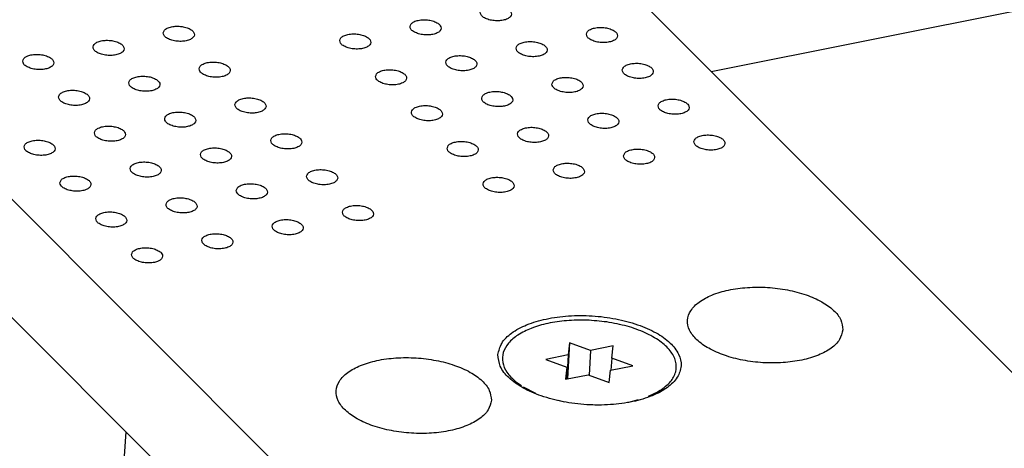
# Model space of a CAD drawing. Header units: inches. Extents: x 155 to 996, y 103 to 697.
# Tile 33 of 81: x 383 to 415, y 412 to 426. Entities that reach past the tile are written whole.
import ezdxf

# ---------------------------------------------------------------- set-up
doc = ezdxf.new("R2010")
doc.units = ezdxf.units.IN

# ---------------------------------------------------------------- blocks, each defined once
blk = doc.blocks.new('E8021-26512__18', base_point=(361.86, 381.55))
at = {"color": 7, "linetype": 'Continuous'}
for p, q in [((436.364, 393.329), (388.483, 441.255)), ((366.136, 437.006), (414.405, 388.69)), ((365.915, 433.426), (414.185, 385.111))]:
    blk.add_line(p, q, dxfattribs=at)
for points, knots in [([(397.927, 426.277), (397.933, 426.247), (397.945, 426.179), (398.042, 426.103), (398.168, 426.045), (398.327, 426.008), (398.495, 425.998), (398.657, 426.014), (398.792, 426.057), (398.891, 426.121), (398.938, 426.214), (398.903, 426.313), (398.812, 426.388), (398.683, 426.447), (398.525, 426.484), (398.357, 426.494), (398.195, 426.478), (398.062, 426.435), (397.957, 426.371), (397.936, 426.306), (397.927, 426.277)], [0, 0, 0, 0, 0.088201, 0.201564, 0.345167, 0.510862, 0.68451, 0.850206, 0.993808, 1.107172, 1.195372, 1.283573, 1.396937, 1.540539, 1.706235, 1.879883, 2.045578, 2.189181, 2.302544, 2.390745, 2.390745, 2.390745, 2.390745]), ([(387.736, 425.616), (387.742, 425.587), (387.755, 425.519), (387.851, 425.443), (387.978, 425.384), (388.136, 425.348), (388.305, 425.337), (388.466, 425.354), (388.601, 425.397), (388.7, 425.46), (388.747, 425.554), (388.712, 425.653), (388.622, 425.728), (388.493, 425.787), (388.335, 425.824), (388.166, 425.834), (388.004, 425.817), (387.871, 425.774), (387.766, 425.711), (387.746, 425.645), (387.736, 425.616)], [0, 0, 0, 0, 0.088201, 0.201564, 0.345167, 0.510862, 0.68451, 0.850206, 0.993808, 1.107172, 1.195372, 1.283573, 1.396937, 1.540539, 1.706235, 1.879883, 2.045578, 2.189181, 2.302544, 2.390745, 2.390745, 2.390745, 2.390745]), ([(395.667, 425.823), (395.673, 425.794), (395.686, 425.726), (395.782, 425.65), (395.909, 425.591), (396.067, 425.555), (396.236, 425.544), (396.397, 425.561), (396.532, 425.604), (396.631, 425.668), (396.678, 425.761), (396.643, 425.86), (396.553, 425.935), (396.424, 425.994), (396.266, 426.031), (396.097, 426.041), (395.935, 426.024), (395.802, 425.981), (395.697, 425.918), (395.676, 425.852), (395.667, 425.823)], [0, 0, 0, 0, 0.088201, 0.201564, 0.345167, 0.510862, 0.68451, 0.850206, 0.993808, 1.107172, 1.195372, 1.283573, 1.396937, 1.540539, 1.706235, 1.879883, 2.045578, 2.189181, 2.302544, 2.390745, 2.390745, 2.390745, 2.390745]), ([(401.339, 425.577), (401.344, 425.548), (401.357, 425.48), (401.453, 425.404), (401.58, 425.345), (401.738, 425.309), (401.907, 425.298), (402.068, 425.315), (402.203, 425.358), (402.302, 425.421), (402.349, 425.515), (402.314, 425.614), (402.224, 425.689), (402.095, 425.748), (401.937, 425.784), (401.768, 425.795), (401.607, 425.778), (401.474, 425.735), (401.369, 425.672), (401.348, 425.606), (401.339, 425.577)], [0, 0, 0, 0, 0.088201, 0.201564, 0.345167, 0.510862, 0.68451, 0.850206, 0.993808, 1.107172, 1.195372, 1.283573, 1.396937, 1.540539, 1.706235, 1.879883, 2.045578, 2.189181, 2.302544, 2.390745, 2.390745, 2.390745, 2.390745]), ([(393.408, 425.37), (393.413, 425.34), (393.426, 425.273), (393.522, 425.197), (393.649, 425.138), (393.807, 425.101), (393.976, 425.091), (394.137, 425.108), (394.272, 425.151), (394.371, 425.214), (394.418, 425.308), (394.383, 425.406), (394.293, 425.482), (394.164, 425.541), (394.006, 425.577), (393.837, 425.588), (393.676, 425.571), (393.543, 425.528), (393.438, 425.465), (393.417, 425.399), (393.408, 425.37)], [0, 0, 0, 0, 0.088201, 0.201564, 0.345167, 0.510862, 0.68451, 0.850206, 0.993808, 1.107172, 1.195372, 1.283573, 1.396937, 1.540539, 1.706235, 1.879883, 2.045578, 2.189181, 2.302544, 2.390745, 2.390745, 2.390745, 2.390745]), ([(385.477, 425.163), (385.482, 425.133), (385.495, 425.066), (385.591, 424.99), (385.718, 424.931), (385.876, 424.894), (386.045, 424.884), (386.206, 424.901), (386.341, 424.944), (386.44, 425.007), (386.487, 425.101), (386.452, 425.199), (386.362, 425.275), (386.233, 425.334), (386.075, 425.37), (385.906, 425.381), (385.745, 425.364), (385.612, 425.321), (385.507, 425.258), (385.486, 425.192), (385.477, 425.163)], [0, 0, 0, 0, 0.088201, 0.201564, 0.345167, 0.510862, 0.68451, 0.850206, 0.993808, 1.107172, 1.195372, 1.283573, 1.396937, 1.540539, 1.706235, 1.879883, 2.045578, 2.189181, 2.302544, 2.390745, 2.390745, 2.390745, 2.390745]), ([(399.079, 425.124), (399.084, 425.094), (399.097, 425.026), (399.193, 424.951), (399.32, 424.892), (399.479, 424.855), (399.647, 424.845), (399.808, 424.862), (399.944, 424.904), (400.042, 424.968), (400.089, 425.062), (400.054, 425.16), (399.964, 425.236), (399.835, 425.295), (399.677, 425.331), (399.509, 425.342), (399.347, 425.325), (399.214, 425.282), (399.109, 425.219), (399.088, 425.153), (399.079, 425.124)], [0, 0, 0, 0, 0.088201, 0.201564, 0.345167, 0.510862, 0.68451, 0.850206, 0.993808, 1.107172, 1.195372, 1.283573, 1.396937, 1.540539, 1.706235, 1.879883, 2.045578, 2.189181, 2.302544, 2.390745, 2.390745, 2.390745, 2.390745]), ([(383.217, 424.71), (383.222, 424.68), (383.235, 424.612), (383.331, 424.536), (383.458, 424.478), (383.617, 424.441), (383.785, 424.431), (383.946, 424.448), (384.082, 424.49), (384.18, 424.554), (384.227, 424.647), (384.192, 424.746), (384.102, 424.821), (383.973, 424.88), (383.815, 424.917), (383.647, 424.927), (383.485, 424.911), (383.352, 424.868), (383.247, 424.804), (383.226, 424.739), (383.217, 424.71)], [0, 0, 0, 0, 0.088201, 0.201564, 0.345167, 0.510862, 0.68451, 0.850206, 0.993808, 1.107172, 1.195372, 1.283573, 1.396937, 1.540539, 1.706235, 1.879883, 2.045578, 2.189181, 2.302544, 2.390745, 2.390745, 2.390745, 2.390745]), ([(396.819, 424.671), (396.825, 424.641), (396.837, 424.573), (396.934, 424.497), (397.06, 424.439), (397.219, 424.402), (397.387, 424.392), (397.548, 424.408), (397.684, 424.451), (397.783, 424.515), (397.83, 424.608), (397.794, 424.707), (397.704, 424.782), (397.575, 424.841), (397.417, 424.878), (397.249, 424.888), (397.087, 424.871), (396.954, 424.829), (396.849, 424.765), (396.828, 424.7), (396.819, 424.671)], [0, 0, 0, 0, 0.088201, 0.201564, 0.345167, 0.510862, 0.68451, 0.850206, 0.993808, 1.107172, 1.195372, 1.283573, 1.396937, 1.540539, 1.706235, 1.879883, 2.045578, 2.189181, 2.302544, 2.390745, 2.390745, 2.390745, 2.390745]), ([(388.888, 424.464), (388.894, 424.434), (388.906, 424.366), (389.003, 424.29), (389.129, 424.231), (389.288, 424.195), (389.456, 424.185), (389.617, 424.201), (389.753, 424.244), (389.852, 424.308), (389.899, 424.401), (389.863, 424.5), (389.773, 424.575), (389.644, 424.634), (389.486, 424.671), (389.318, 424.681), (389.156, 424.664), (389.023, 424.622), (388.918, 424.558), (388.897, 424.492), (388.888, 424.464)], [0, 0, 0, 0, 0.088201, 0.201564, 0.345167, 0.510862, 0.68451, 0.850206, 0.993808, 1.107172, 1.195372, 1.283573, 1.396937, 1.540539, 1.706235, 1.879883, 2.045578, 2.189181, 2.302544, 2.390745, 2.390745, 2.390745, 2.390745]), ([(402.49, 424.425), (402.496, 424.395), (402.508, 424.327), (402.605, 424.251), (402.732, 424.192), (402.89, 424.156), (403.059, 424.145), (403.22, 424.162), (403.355, 424.205), (403.454, 424.269), (403.501, 424.362), (403.466, 424.461), (403.375, 424.536), (403.246, 424.595), (403.089, 424.632), (402.92, 424.642), (402.758, 424.625), (402.625, 424.582), (402.52, 424.519), (402.499, 424.453), (402.49, 424.425)], [0, 0, 0, 0, 0.088201, 0.201564, 0.345167, 0.510862, 0.68451, 0.850206, 0.993808, 1.107172, 1.195372, 1.283573, 1.396937, 1.540539, 1.706235, 1.879883, 2.045578, 2.189181, 2.302544, 2.390745, 2.390745, 2.390745, 2.390745]), ([(386.628, 424.01), (386.634, 423.981), (386.646, 423.913), (386.743, 423.837), (386.87, 423.778), (387.028, 423.742), (387.197, 423.731), (387.358, 423.748), (387.493, 423.791), (387.592, 423.854), (387.639, 423.948), (387.604, 424.047), (387.513, 424.122), (387.384, 424.181), (387.227, 424.217), (387.058, 424.228), (386.896, 424.211), (386.763, 424.168), (386.658, 424.105), (386.637, 424.039), (386.628, 424.01)], [0, 0, 0, 0, 0.088201, 0.201564, 0.345167, 0.510862, 0.68451, 0.850206, 0.993808, 1.107172, 1.195372, 1.283573, 1.396937, 1.540539, 1.706235, 1.879883, 2.045578, 2.189181, 2.302544, 2.390745, 2.390745, 2.390745, 2.390745]), ([(394.559, 424.217), (394.565, 424.188), (394.577, 424.12), (394.674, 424.044), (394.801, 423.985), (394.959, 423.949), (395.128, 423.938), (395.289, 423.955), (395.424, 423.998), (395.523, 424.062), (395.57, 424.155), (395.535, 424.254), (395.444, 424.329), (395.315, 424.388), (395.158, 424.425), (394.989, 424.435), (394.827, 424.418), (394.694, 424.375), (394.589, 424.312), (394.568, 424.246), (394.559, 424.217)], [0, 0, 0, 0, 0.088201, 0.201564, 0.345167, 0.510862, 0.68451, 0.850206, 0.993808, 1.107172, 1.195372, 1.283573, 1.396937, 1.540539, 1.706235, 1.879883, 2.045578, 2.189181, 2.302544, 2.390745, 2.390745, 2.390745, 2.390745]), ([(400.23, 423.971), (400.236, 423.942), (400.249, 423.874), (400.345, 423.798), (400.472, 423.739), (400.63, 423.703), (400.799, 423.692), (400.96, 423.709), (401.095, 423.752), (401.194, 423.815), (401.241, 423.909), (401.206, 424.008), (401.116, 424.083), (400.987, 424.142), (400.829, 424.178), (400.66, 424.189), (400.498, 424.172), (400.365, 424.129), (400.261, 424.066), (400.24, 424), (400.23, 423.971)], [0, 0, 0, 0, 0.088201, 0.201564, 0.345167, 0.510862, 0.68451, 0.850206, 0.993808, 1.107172, 1.195372, 1.283573, 1.396937, 1.540539, 1.706235, 1.879883, 2.045578, 2.189181, 2.302544, 2.390745, 2.390745, 2.390745, 2.390745]), ([(384.368, 423.557), (384.374, 423.527), (384.387, 423.459), (384.483, 423.384), (384.61, 423.325), (384.768, 423.288), (384.937, 423.278), (385.098, 423.295), (385.233, 423.337), (385.332, 423.401), (385.379, 423.495), (385.344, 423.593), (385.254, 423.669), (385.125, 423.728), (384.967, 423.764), (384.798, 423.775), (384.637, 423.758), (384.503, 423.715), (384.399, 423.652), (384.378, 423.586), (384.368, 423.557)], [0, 0, 0, 0, 0.088201, 0.201564, 0.345167, 0.510862, 0.68451, 0.850206, 0.993808, 1.107172, 1.195372, 1.283573, 1.396937, 1.540539, 1.706235, 1.879883, 2.045578, 2.189181, 2.302544, 2.390745, 2.390745, 2.390745, 2.390745]), ([(390.04, 423.311), (390.045, 423.281), (390.058, 423.213), (390.154, 423.138), (390.281, 423.079), (390.44, 423.042), (390.608, 423.032), (390.769, 423.049), (390.904, 423.091), (391.003, 423.155), (391.05, 423.249), (391.015, 423.347), (390.925, 423.423), (390.796, 423.482), (390.638, 423.518), (390.47, 423.528), (390.308, 423.512), (390.175, 423.469), (390.07, 423.405), (390.049, 423.34), (390.04, 423.311)], [0, 0, 0, 0, 0.088201, 0.201564, 0.345167, 0.510862, 0.68451, 0.850206, 0.993808, 1.107172, 1.195372, 1.283573, 1.396937, 1.540539, 1.706235, 1.879883, 2.045578, 2.189181, 2.302544, 2.390745, 2.390745, 2.390745, 2.390745]), ([(397.971, 423.518), (397.976, 423.488), (397.989, 423.42), (398.085, 423.345), (398.212, 423.286), (398.371, 423.249), (398.539, 423.239), (398.7, 423.256), (398.835, 423.298), (398.934, 423.362), (398.981, 423.456), (398.946, 423.554), (398.856, 423.63), (398.727, 423.689), (398.569, 423.725), (398.401, 423.735), (398.239, 423.719), (398.106, 423.676), (398.001, 423.613), (397.98, 423.547), (397.971, 423.518)], [0, 0, 0, 0, 0.088201, 0.201564, 0.345167, 0.510862, 0.68451, 0.850206, 0.993808, 1.107172, 1.195372, 1.283573, 1.396937, 1.540539, 1.706235, 1.879883, 2.045578, 2.189181, 2.302544, 2.390745, 2.390745, 2.390745, 2.390745]), ([(395.711, 423.065), (395.716, 423.035), (395.729, 422.967), (395.825, 422.891), (395.952, 422.832), (396.111, 422.796), (396.279, 422.786), (396.44, 422.802), (396.576, 422.845), (396.675, 422.909), (396.721, 423.002), (396.686, 423.101), (396.596, 423.176), (396.467, 423.235), (396.309, 423.272), (396.141, 423.282), (395.979, 423.265), (395.846, 423.223), (395.741, 423.159), (395.72, 423.093), (395.711, 423.065)], [0, 0, 0, 0, 0.088201, 0.201564, 0.345167, 0.510862, 0.68451, 0.850206, 0.993808, 1.107172, 1.195372, 1.283573, 1.396937, 1.540539, 1.706235, 1.879883, 2.045578, 2.189181, 2.302544, 2.390745, 2.390745, 2.390745, 2.390745]), ([(403.642, 423.272), (403.647, 423.242), (403.66, 423.174), (403.756, 423.098), (403.883, 423.04), (404.042, 423.003), (404.21, 422.993), (404.371, 423.009), (404.507, 423.052), (404.605, 423.116), (404.652, 423.209), (404.617, 423.308), (404.527, 423.383), (404.398, 423.442), (404.24, 423.479), (404.072, 423.489), (403.91, 423.473), (403.777, 423.43), (403.672, 423.366), (403.651, 423.301), (403.642, 423.272)], [0, 0, 0, 0, 0.088201, 0.201564, 0.345167, 0.510862, 0.68451, 0.850206, 0.993808, 1.107172, 1.195372, 1.283573, 1.396937, 1.540539, 1.706235, 1.879883, 2.045578, 2.189181, 2.302544, 2.390745, 2.390745, 2.390745, 2.390745]), ([(387.78, 422.858), (387.785, 422.828), (387.798, 422.76), (387.894, 422.684), (388.021, 422.625), (388.18, 422.589), (388.348, 422.578), (388.509, 422.595), (388.645, 422.638), (388.744, 422.702), (388.791, 422.795), (388.755, 422.894), (388.665, 422.969), (388.536, 423.028), (388.378, 423.065), (388.21, 423.075), (388.048, 423.058), (387.915, 423.016), (387.81, 422.952), (387.789, 422.886), (387.78, 422.858)], [0, 0, 0, 0, 0.088201, 0.201564, 0.345167, 0.510862, 0.68451, 0.850206, 0.993808, 1.107172, 1.195372, 1.283573, 1.396937, 1.540539, 1.706235, 1.879883, 2.045578, 2.189181, 2.302544, 2.390745, 2.390745, 2.390745, 2.390745]), ([(401.382, 422.818), (401.388, 422.789), (401.4, 422.721), (401.497, 422.645), (401.623, 422.586), (401.782, 422.55), (401.95, 422.539), (402.112, 422.556), (402.247, 422.599), (402.346, 422.663), (402.393, 422.756), (402.358, 422.855), (402.267, 422.93), (402.138, 422.989), (401.98, 423.026), (401.812, 423.036), (401.65, 423.019), (401.517, 422.976), (401.412, 422.913), (401.391, 422.847), (401.382, 422.818)], [0, 0, 0, 0, 0.088201, 0.201564, 0.345167, 0.510862, 0.68451, 0.850206, 0.993808, 1.107172, 1.195372, 1.283573, 1.396937, 1.540539, 1.706235, 1.879883, 2.045578, 2.189181, 2.302544, 2.390745, 2.390745, 2.390745, 2.390745]), ([(385.52, 422.404), (385.526, 422.375), (385.538, 422.307), (385.635, 422.231), (385.761, 422.172), (385.92, 422.136), (386.089, 422.125), (386.25, 422.142), (386.385, 422.185), (386.484, 422.248), (386.531, 422.342), (386.496, 422.441), (386.405, 422.516), (386.276, 422.575), (386.118, 422.611), (385.95, 422.622), (385.788, 422.605), (385.655, 422.562), (385.55, 422.499), (385.529, 422.433), (385.52, 422.404)], [0, 0, 0, 0, 0.088201, 0.201564, 0.345167, 0.510862, 0.68451, 0.850206, 0.993808, 1.107172, 1.195372, 1.283573, 1.396937, 1.540539, 1.706235, 1.879883, 2.045578, 2.189181, 2.302544, 2.390745, 2.390745, 2.390745, 2.390745]), ([(399.122, 422.365), (399.128, 422.335), (399.141, 422.268), (399.237, 422.192), (399.364, 422.133), (399.522, 422.096), (399.691, 422.086), (399.852, 422.103), (399.987, 422.146), (400.086, 422.209), (400.133, 422.303), (400.098, 422.401), (400.008, 422.477), (399.879, 422.536), (399.721, 422.572), (399.552, 422.583), (399.39, 422.566), (399.257, 422.523), (399.152, 422.46), (399.131, 422.394), (399.122, 422.365)], [0, 0, 0, 0, 0.088201, 0.201564, 0.345167, 0.510862, 0.68451, 0.850206, 0.993808, 1.107172, 1.195372, 1.283573, 1.396937, 1.540539, 1.706235, 1.879883, 2.045578, 2.189181, 2.302544, 2.390745, 2.390745, 2.390745, 2.390745]), ([(391.191, 422.158), (391.197, 422.128), (391.21, 422.061), (391.306, 421.985), (391.433, 421.926), (391.591, 421.889), (391.76, 421.879), (391.921, 421.896), (392.056, 421.939), (392.155, 422.002), (392.202, 422.096), (392.167, 422.194), (392.077, 422.27), (391.948, 422.329), (391.79, 422.365), (391.621, 422.376), (391.459, 422.359), (391.326, 422.316), (391.221, 422.253), (391.201, 422.187), (391.191, 422.158)], [0, 0, 0, 0, 0.088201, 0.201564, 0.345167, 0.510862, 0.68451, 0.850206, 0.993808, 1.107172, 1.195372, 1.283573, 1.396937, 1.540539, 1.706235, 1.879883, 2.045578, 2.189181, 2.302544, 2.390745, 2.390745, 2.390745, 2.390745]), ([(404.794, 422.119), (404.799, 422.089), (404.812, 422.021), (404.908, 421.946), (405.035, 421.887), (405.193, 421.85), (405.362, 421.84), (405.523, 421.857), (405.658, 421.899), (405.757, 421.963), (405.804, 422.057), (405.769, 422.155), (405.679, 422.231), (405.55, 422.29), (405.392, 422.326), (405.223, 422.337), (405.062, 422.32), (404.929, 422.277), (404.824, 422.214), (404.803, 422.148), (404.794, 422.119)], [0, 0, 0, 0, 0.088201, 0.201564, 0.345167, 0.510862, 0.68451, 0.850206, 0.993808, 1.107172, 1.195372, 1.283573, 1.396937, 1.540539, 1.706235, 1.879883, 2.045578, 2.189181, 2.302544, 2.390745, 2.390745, 2.390745, 2.390745]), ([(383.26, 421.951), (383.266, 421.921), (383.279, 421.853), (383.375, 421.778), (383.502, 421.719), (383.66, 421.682), (383.829, 421.672), (383.99, 421.689), (384.125, 421.731), (384.224, 421.795), (384.271, 421.889), (384.236, 421.987), (384.146, 422.063), (384.017, 422.122), (383.859, 422.158), (383.69, 422.169), (383.528, 422.152), (383.395, 422.109), (383.29, 422.046), (383.27, 421.98), (383.26, 421.951)], [0, 0, 0, 0, 0.088201, 0.201564, 0.345167, 0.510862, 0.68451, 0.850206, 0.993808, 1.107172, 1.195372, 1.283573, 1.396937, 1.540539, 1.706235, 1.879883, 2.045578, 2.189181, 2.302544, 2.390745, 2.390745, 2.390745, 2.390745]), ([(396.863, 421.912), (396.868, 421.882), (396.881, 421.814), (396.977, 421.739), (397.104, 421.68), (397.262, 421.643), (397.431, 421.633), (397.592, 421.65), (397.727, 421.692), (397.826, 421.756), (397.873, 421.85), (397.838, 421.948), (397.748, 422.024), (397.619, 422.083), (397.461, 422.119), (397.292, 422.129), (397.131, 422.113), (396.998, 422.07), (396.893, 422.007), (396.872, 421.941), (396.863, 421.912)], [0, 0, 0, 0, 0.088201, 0.201564, 0.345167, 0.510862, 0.68451, 0.850206, 0.993808, 1.107172, 1.195372, 1.283573, 1.396937, 1.540539, 1.706235, 1.879883, 2.045578, 2.189181, 2.302544, 2.390745, 2.390745, 2.390745, 2.390745]), ([(388.932, 421.705), (388.937, 421.675), (388.95, 421.607), (389.046, 421.531), (389.173, 421.473), (389.331, 421.436), (389.5, 421.426), (389.661, 421.443), (389.796, 421.485), (389.895, 421.549), (389.942, 421.642), (389.907, 421.741), (389.817, 421.816), (389.688, 421.875), (389.53, 421.912), (389.361, 421.922), (389.2, 421.906), (389.067, 421.863), (388.962, 421.799), (388.941, 421.734), (388.932, 421.705)], [0, 0, 0, 0, 0.088201, 0.201564, 0.345167, 0.510862, 0.68451, 0.850206, 0.993808, 1.107172, 1.195372, 1.283573, 1.396937, 1.540539, 1.706235, 1.879883, 2.045578, 2.189181, 2.302544, 2.390745, 2.390745, 2.390745, 2.390745]), ([(402.534, 421.666), (402.539, 421.636), (402.552, 421.568), (402.648, 421.492), (402.775, 421.434), (402.934, 421.397), (403.102, 421.387), (403.263, 421.403), (403.399, 421.446), (403.497, 421.51), (403.544, 421.603), (403.509, 421.702), (403.419, 421.777), (403.29, 421.836), (403.132, 421.873), (402.964, 421.883), (402.802, 421.866), (402.669, 421.824), (402.564, 421.76), (402.543, 421.695), (402.534, 421.666)], [0, 0, 0, 0, 0.088201, 0.201564, 0.345167, 0.510862, 0.68451, 0.850206, 0.993808, 1.107172, 1.195372, 1.283573, 1.396937, 1.540539, 1.706235, 1.879883, 2.045578, 2.189181, 2.302544, 2.390745, 2.390745, 2.390745, 2.390745]), ([(386.672, 421.252), (386.677, 421.222), (386.69, 421.154), (386.786, 421.078), (386.913, 421.019), (387.072, 420.983), (387.24, 420.972), (387.401, 420.989), (387.537, 421.032), (387.635, 421.096), (387.682, 421.189), (387.647, 421.288), (387.557, 421.363), (387.428, 421.422), (387.27, 421.459), (387.102, 421.469), (386.94, 421.452), (386.807, 421.409), (386.702, 421.346), (386.681, 421.28), (386.672, 421.252)], [0, 0, 0, 0, 0.088201, 0.201564, 0.345167, 0.510862, 0.68451, 0.850206, 0.993808, 1.107172, 1.195372, 1.283573, 1.396937, 1.540539, 1.706235, 1.879883, 2.045578, 2.189181, 2.302544, 2.390745, 2.390745, 2.390745, 2.390745]), ([(400.274, 421.212), (400.28, 421.183), (400.292, 421.115), (400.389, 421.039), (400.515, 420.98), (400.674, 420.944), (400.842, 420.933), (401.003, 420.95), (401.139, 420.993), (401.238, 421.057), (401.285, 421.15), (401.249, 421.249), (401.159, 421.324), (401.03, 421.383), (400.872, 421.42), (400.704, 421.43), (400.542, 421.413), (400.409, 421.37), (400.304, 421.307), (400.283, 421.241), (400.274, 421.212)], [0, 0, 0, 0, 0.088201, 0.201564, 0.345167, 0.510862, 0.68451, 0.850206, 0.993808, 1.107172, 1.195372, 1.283573, 1.396937, 1.540539, 1.706235, 1.879883, 2.045578, 2.189181, 2.302544, 2.390745, 2.390745, 2.390745, 2.390745]), ([(384.412, 420.798), (384.418, 420.769), (384.43, 420.701), (384.527, 420.625), (384.653, 420.566), (384.812, 420.53), (384.98, 420.519), (385.142, 420.536), (385.277, 420.579), (385.376, 420.642), (385.423, 420.736), (385.388, 420.835), (385.297, 420.91), (385.168, 420.969), (385.01, 421.005), (384.842, 421.016), (384.68, 420.999), (384.547, 420.956), (384.442, 420.893), (384.421, 420.827), (384.412, 420.798)], [0, 0, 0, 0, 0.088201, 0.201564, 0.345167, 0.510862, 0.68451, 0.850206, 0.993808, 1.107172, 1.195372, 1.283573, 1.396937, 1.540539, 1.706235, 1.879883, 2.045578, 2.189181, 2.302544, 2.390745, 2.390745, 2.390745, 2.390745]), ([(392.343, 421.005), (392.349, 420.976), (392.361, 420.908), (392.458, 420.832), (392.584, 420.773), (392.743, 420.737), (392.911, 420.726), (393.072, 420.743), (393.208, 420.786), (393.307, 420.849), (393.354, 420.943), (393.318, 421.042), (393.228, 421.117), (393.099, 421.176), (392.941, 421.212), (392.773, 421.223), (392.611, 421.206), (392.478, 421.163), (392.373, 421.1), (392.352, 421.034), (392.343, 421.005)], [0, 0, 0, 0, 0.088201, 0.201564, 0.345167, 0.510862, 0.68451, 0.850206, 0.993808, 1.107172, 1.195372, 1.283573, 1.396937, 1.540539, 1.706235, 1.879883, 2.045578, 2.189181, 2.302544, 2.390745, 2.390745, 2.390745, 2.390745]), ([(390.083, 420.552), (390.089, 420.522), (390.101, 420.454), (390.198, 420.379), (390.325, 420.32), (390.483, 420.283), (390.652, 420.273), (390.813, 420.29), (390.948, 420.332), (391.047, 420.396), (391.094, 420.49), (391.059, 420.588), (390.968, 420.664), (390.839, 420.723), (390.682, 420.759), (390.513, 420.77), (390.351, 420.753), (390.218, 420.71), (390.113, 420.647), (390.092, 420.581), (390.083, 420.552)], [0, 0, 0, 0, 0.088201, 0.201564, 0.345167, 0.510862, 0.68451, 0.850206, 0.993808, 1.107172, 1.195372, 1.283573, 1.396937, 1.540539, 1.706235, 1.879883, 2.045578, 2.189181, 2.302544, 2.390745, 2.390745, 2.390745, 2.390745]), ([(398.014, 420.759), (398.02, 420.729), (398.032, 420.662), (398.129, 420.586), (398.256, 420.527), (398.414, 420.49), (398.583, 420.48), (398.744, 420.497), (398.879, 420.54), (398.978, 420.603), (399.025, 420.697), (398.99, 420.795), (398.899, 420.871), (398.77, 420.93), (398.613, 420.966), (398.444, 420.977), (398.282, 420.96), (398.149, 420.917), (398.044, 420.854), (398.023, 420.788), (398.014, 420.759)], [0, 0, 0, 0, 0.088201, 0.201564, 0.345167, 0.510862, 0.68451, 0.850206, 0.993808, 1.107172, 1.195372, 1.283573, 1.396937, 1.540539, 1.706235, 1.879883, 2.045578, 2.189181, 2.302544, 2.390745, 2.390745, 2.390745, 2.390745]), ([(387.823, 420.099), (387.829, 420.069), (387.842, 420.001), (387.938, 419.925), (388.065, 419.867), (388.223, 419.83), (388.392, 419.82), (388.553, 419.836), (388.688, 419.879), (388.787, 419.943), (388.834, 420.036), (388.799, 420.135), (388.709, 420.21), (388.58, 420.269), (388.422, 420.306), (388.253, 420.316), (388.092, 420.3), (387.958, 420.257), (387.854, 420.193), (387.833, 420.128), (387.823, 420.099)], [0, 0, 0, 0, 0.088201, 0.201564, 0.345167, 0.510862, 0.68451, 0.850206, 0.993808, 1.107172, 1.195372, 1.283573, 1.396937, 1.540539, 1.706235, 1.879883, 2.045578, 2.189181, 2.302544, 2.390745, 2.390745, 2.390745, 2.390745]), ([(393.495, 419.853), (393.5, 419.823), (393.513, 419.755), (393.609, 419.679), (393.736, 419.62), (393.895, 419.584), (394.063, 419.573), (394.224, 419.59), (394.359, 419.633), (394.458, 419.697), (394.505, 419.79), (394.47, 419.889), (394.38, 419.964), (394.251, 420.023), (394.093, 420.06), (393.925, 420.07), (393.763, 420.053), (393.63, 420.011), (393.525, 419.947), (393.504, 419.881), (393.495, 419.853)], [0, 0, 0, 0, 0.088201, 0.201564, 0.345167, 0.510862, 0.68451, 0.850206, 0.993808, 1.107172, 1.195372, 1.283573, 1.396937, 1.540539, 1.706235, 1.879883, 2.045578, 2.189181, 2.302544, 2.390745, 2.390745, 2.390745, 2.390745]), ([(385.564, 419.645), (385.569, 419.616), (385.582, 419.548), (385.678, 419.472), (385.805, 419.413), (385.964, 419.377), (386.132, 419.366), (386.293, 419.383), (386.428, 419.426), (386.527, 419.49), (386.574, 419.583), (386.539, 419.682), (386.449, 419.757), (386.32, 419.816), (386.162, 419.853), (385.994, 419.863), (385.832, 419.846), (385.699, 419.803), (385.594, 419.74), (385.573, 419.674), (385.564, 419.645)], [0, 0, 0, 0, 0.088201, 0.201564, 0.345167, 0.510862, 0.68451, 0.850206, 0.993808, 1.107172, 1.195372, 1.283573, 1.396937, 1.540539, 1.706235, 1.879883, 2.045578, 2.189181, 2.302544, 2.390745, 2.390745, 2.390745, 2.390745]), ([(391.235, 419.399), (391.24, 419.37), (391.253, 419.302), (391.349, 419.226), (391.476, 419.167), (391.635, 419.131), (391.803, 419.12), (391.964, 419.137), (392.1, 419.18), (392.199, 419.243), (392.246, 419.337), (392.21, 419.436), (392.12, 419.511), (391.991, 419.57), (391.833, 419.606), (391.665, 419.617), (391.503, 419.6), (391.37, 419.557), (391.265, 419.494), (391.244, 419.428), (391.235, 419.399)], [0, 0, 0, 0, 0.088201, 0.201564, 0.345167, 0.510862, 0.68451, 0.850206, 0.993808, 1.107172, 1.195372, 1.283573, 1.396937, 1.540539, 1.706235, 1.879883, 2.045578, 2.189181, 2.302544, 2.390745, 2.390745, 2.390745, 2.390745]), ([(388.975, 418.946), (388.981, 418.916), (388.993, 418.848), (389.09, 418.773), (389.216, 418.714), (389.375, 418.677), (389.544, 418.667), (389.705, 418.684), (389.84, 418.726), (389.939, 418.79), (389.986, 418.884), (389.951, 418.982), (389.86, 419.058), (389.731, 419.117), (389.573, 419.153), (389.405, 419.164), (389.243, 419.147), (389.11, 419.104), (389.005, 419.041), (388.984, 418.975), (388.975, 418.946)], [0, 0, 0, 0, 0.088201, 0.201564, 0.345167, 0.510862, 0.68451, 0.850206, 0.993808, 1.107172, 1.195372, 1.283573, 1.396937, 1.540539, 1.706235, 1.879883, 2.045578, 2.189181, 2.302544, 2.390745, 2.390745, 2.390745, 2.390745]), ([(386.715, 418.493), (386.721, 418.463), (386.734, 418.395), (386.83, 418.319), (386.957, 418.261), (387.115, 418.224), (387.284, 418.214), (387.445, 418.23), (387.58, 418.273), (387.679, 418.337), (387.726, 418.43), (387.691, 418.529), (387.601, 418.604), (387.472, 418.663), (387.314, 418.7), (387.145, 418.71), (386.983, 418.693), (386.85, 418.651), (386.745, 418.587), (386.725, 418.522), (386.715, 418.493)], [0, 0, 0, 0, 0.088201, 0.201564, 0.345167, 0.510862, 0.68451, 0.850206, 0.993808, 1.107172, 1.195372, 1.283573, 1.396937, 1.540539, 1.706235, 1.879883, 2.045578, 2.189181, 2.302544, 2.390745, 2.390745, 2.390745, 2.390745]), ([(409.581, 416.067), (409.568, 416.177), (409.541, 416.416), (409.272, 416.728), (408.888, 416.995), (408.382, 417.212), (407.795, 417.365), (407.161, 417.444), (406.522, 417.443), (405.92, 417.364), (405.393, 417.211), (404.974, 416.993), (404.683, 416.716), (404.557, 416.377), (404.64, 416.025), (404.895, 415.714), (405.284, 415.446), (405.788, 415.23), (406.376, 415.077), (407.01, 414.998), (407.649, 414.998), (408.25, 415.078), (408.779, 415.231), (409.193, 415.449), (409.498, 415.725), (409.555, 415.96), (409.581, 416.067)], [0, 0, 0, 0, 0.324979, 0.709403, 1.179321, 1.731737, 2.346721, 2.995084, 3.643448, 4.258432, 4.810848, 5.280766, 5.66519, 5.990169, 6.315148, 6.699572, 7.16949, 7.721906, 8.33689, 8.985253, 9.633617, 10.248601, 10.801017, 11.270935, 11.655359, 11.980338, 11.980338, 11.980338, 11.980338]), ([(398.492, 415.269), (398.506, 415.14), (398.539, 414.857), (398.856, 414.49), (399.309, 414.174), (399.906, 413.918), (400.599, 413.738), (401.347, 413.645), (402.101, 413.645), (402.811, 413.739), (403.433, 413.919), (403.928, 414.177), (404.271, 414.504), (404.419, 414.904), (404.321, 415.319), (404.021, 415.685), (403.561, 416.002), (402.967, 416.257), (402.273, 416.438), (401.525, 416.531), (400.771, 416.53), (400.061, 416.437), (399.438, 416.256), (398.949, 415.998), (398.589, 415.673), (398.522, 415.396), (398.492, 415.269)], [0, 0, 0, 0, 0.383476, 0.837095, 1.391599, 2.04345, 2.769131, 3.5342, 4.299269, 5.024949, 5.6768, 6.231304, 6.684924, 7.068399, 7.451875, 7.905495, 8.459999, 9.111849, 9.83753, 10.602599, 11.367668, 12.093349, 12.7452, 13.299703, 13.753323, 14.136799, 14.136799, 14.136799, 14.136799]), ([(398.282, 413.801), (398.269, 413.91), (398.242, 414.15), (397.973, 414.461), (397.589, 414.729), (397.083, 414.946), (396.496, 415.098), (395.862, 415.177), (395.223, 415.177), (394.621, 415.098), (394.094, 414.945), (393.675, 414.726), (393.384, 414.449), (393.258, 414.11), (393.342, 413.758), (393.596, 413.448), (393.986, 413.18), (394.489, 412.963), (395.077, 412.81), (395.711, 412.732), (396.35, 412.732), (396.952, 412.811), (397.48, 412.964), (397.894, 413.183), (398.199, 413.459), (398.256, 413.693), (398.282, 413.801)], [0, 0, 0, 0, 0.324979, 0.709403, 1.179321, 1.731737, 2.346721, 2.995084, 3.643448, 4.258432, 4.810848, 5.280766, 5.66519, 5.990169, 6.315148, 6.699572, 7.16949, 7.721906, 8.33689, 8.985253, 9.633617, 10.248601, 10.801017, 11.270935, 11.655359, 11.980338, 11.980338, 11.980338, 11.980338])]:
    blk.add_open_spline(points, degree=3, knots=knots, dxfattribs=at)
blk = doc.blocks.new('p35__20', base_point=(366.344, 406.547))
at = {"color": 7, "linetype": 'Continuous'}
for p, q in [((366.729, 432.611), (366.344, 426.374)), ((366.344, 426.374), (386.153, 406.547)), ((380.038, 417.788), (380.054, 418.054)), ((381.134, 416.973), (380.054, 418.054)), ((380.054, 418.054), (380.055, 418.054)), ((381.135, 416.973), (380.055, 418.054)), ((380.021, 417.522), (379.943, 416.258)), ((381.101, 416.441), (380.021, 417.522)), ((380.021, 417.522), (380.022, 417.522)), ((381.102, 416.441), (380.022, 417.522)), ((380.038, 417.788), (381.117, 416.707)), ((380.098, 416.385), (380.143, 417.117)), ((380.099, 416.386), (380.144, 417.116)), ((380.143, 417.117), (381.084, 416.175)), ((380.144, 417.116), (380.144, 417.117)), ((381.134, 416.973), (381.117, 416.707)), ((381.135, 416.973), (381.118, 416.707)), ((381.134, 416.973), (381.135, 416.973)), ((381.117, 416.707), (381.118, 416.707)), ((379.943, 416.258), (380.885, 415.315)), ((380.098, 416.385), (380.099, 416.386)), ((381.039, 415.443), (380.098, 416.385)), ((381.04, 415.443), (380.099, 416.386)), ((381.101, 416.441), (381.084, 416.175)), ((381.102, 416.441), (381.086, 416.175)), ((381.101, 416.441), (381.102, 416.441)), ((381.084, 416.175), (381.086, 416.175)), ((379.898, 415.526), (379.882, 415.26)), ((379.898, 415.526), (380.84, 414.584)), ((379.898, 415.526), (379.899, 415.526)), ((379.899, 415.526), (380.84, 414.585)), ((380.885, 415.315), (380.84, 414.584)), ((380.961, 414.179), (381.039, 415.443)), ((380.962, 414.179), (381.04, 415.443)), ((381.039, 415.443), (381.04, 415.443)), ((379.865, 414.994), (379.849, 414.728)), ((379.865, 414.994), (379.866, 414.994)), ((379.865, 414.994), (380.945, 413.913)), ((379.866, 414.994), (380.946, 413.913)), ((380.961, 414.179), (379.882, 415.26)), ((380.928, 413.647), (379.849, 414.728)), ((380.84, 414.585), (380.841, 414.584)), ((380.961, 414.179), (380.962, 414.179)), ((380.928, 413.647), (380.945, 413.913)), ((380.93, 413.647), (380.946, 413.913)), ((380.945, 413.913), (380.946, 413.913)), ((380.928, 413.647), (380.93, 413.647)), ((386.153, 406.547), (386.538, 412.784)), ((390.56, 407.431), (390.637, 408.681)), ((386.153, 406.547), (390.56, 407.431))]:
    blk.add_line(p, q, dxfattribs=at)
blk = doc.blocks.new('1250-3783_3__21', base_point=(366.344, 406.547))
blk.add_blockref('p35__20', (366.344, 406.547))
blk = doc.blocks.new('0515-2032_2__26', base_point=(398.607, 413.655))
at = {"color": 7, "linetype": 'Continuous'}
for p, q in [((400.797, 415.65), (400.725, 414.491)), ((400.797, 415.65), (400.755, 415.26)), ((401.474, 415.404), (400.797, 415.65)), ((401.474, 415.404), (401.425, 414.612)), ((402.193, 415.549), (401.474, 415.404)), ((402.151, 415.159), (402.193, 415.549)), ((400.755, 415.26), (400.035, 415.116)), ((400.035, 415.116), (400.712, 414.87)), ((400.755, 415.26), (400.707, 414.488)), ((402.151, 415.159), (402.127, 414.773)), ((402.828, 414.913), (402.151, 415.159)), ((400.712, 414.87), (400.67, 414.48)), ((400.712, 414.87), (400.689, 414.484)), ((402.066, 414.379), (402.108, 414.769)), ((402.108, 414.769), (402.828, 414.913)), ((399.059, 414.407), (399.122, 414.355)), ((399.059, 414.407), (399.246, 414.273)), ((400.67, 414.48), (401.389, 414.625)), ((401.389, 414.625), (402.066, 414.379)), ((399.3, 414.237), (399.699, 414.033)), ((403.33, 413.936), (403.656, 414.086)), ((403.712, 414.12), (403.525, 414.001)), ((403.656, 414.086), (403.712, 414.12)), ((400.426, 413.801), (400.64, 413.757)), ((402.669, 413.739), (402.701, 413.744)), ((402.701, 413.744), (403.01, 413.828)), ((401.613, 413.655), (401.762, 413.658))]:
    blk.add_line(p, q, dxfattribs=at)
for points, knots in [([(401.992, 416.32), (401.776, 416.344), (401.348, 416.392), (400.711, 416.373), (400.114, 416.289), (399.584, 416.138), (399.149, 415.928), (398.828, 415.666), (398.64, 415.353), (398.623, 415.007), (398.775, 414.672), (398.959, 414.501), (399.059, 414.407)], [0, 0, 0, 0, 0.650185, 1.293323, 1.903322, 2.45741, 2.939336, 3.344006, 3.684798, 4.000318, 4.343151, 4.750888, 4.750888, 4.750888, 4.750888]), ([(403.712, 414.12), (403.829, 414.206), (404.044, 414.362), (404.236, 414.704), (404.231, 415.078), (404.033, 415.427), (403.687, 415.734), (403.212, 415.995), (402.635, 416.203), (402.212, 416.28), (401.992, 416.32)], [0, 0, 0, 0, 0.431696, 0.791788, 1.128459, 1.504417, 1.959279, 2.501658, 3.119797, 3.79019, 3.79019, 3.79019, 3.79019])]:
    blk.add_open_spline(points, degree=3, knots=knots, dxfattribs=at)
blk = doc.blocks.new('E8021-66412_MUXIP01_3', base_point=(361.86, 377.728))
for name, p in [('E8021-26512__18', (361.86, 381.55)), ('1250-3783_3__21', (366.344, 406.547)), ('0515-2032_2__26', (398.607, 413.655))]:
    blk.add_blockref(name, p)
blk = doc.blocks.new('E8021-24140', base_point=(199.013, 250.256))
at = {"color": 7, "linetype": 'Continuous'}
blk.add_line((405.352, 424.37), (675.469, 478.552), dxfattribs=at)
blk = doc.blocks.new('E8021-64140', base_point=(199.013, 250.256))
blk.add_blockref('E8021-24140', (199.013, 250.256))
blk = doc.blocks.new('E8021-96540__50', base_point=(199.013, 250.256))
for name, p in [('E8021-64140', (199.013, 250.256)), ('E8021-66412_MUXIP01_3', (361.86, 377.728))]:
    blk.add_blockref(name, p)
blk = doc.blocks.new('Gen1', base_point=(572.3, 417.2))
blk.add_blockref('E8021-96540__50', (199.013, 250.256))

msp = doc.modelspace()

# ---------------------------------------------------------------- block references
msp.add_blockref('Gen1', (572.3, 417.2))

doc.saveas('drawing.dxf')
